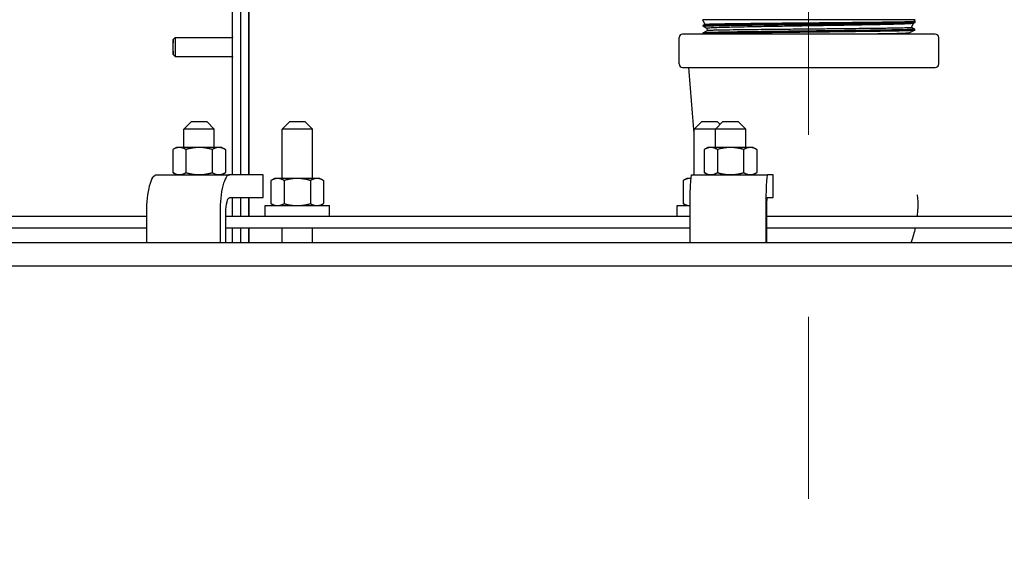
# Model space of a CAD drawing. Extents: x 0 to 796, y 0 to 496.
# Tile 65 of 242: x 113 to 129, y 296 to 305. Entities that reach past the tile are written whole.
import ezdxf

# ---------------------------------------------------------------- set-up
doc = ezdxf.new("R2010")
doc.units = 0
doc.header["$LTSCALE"] = 12
doc.header["$MEASUREMENT"] = 0
doc.linetypes.add('C', pattern=[2, 1.25, -0.25, 0.25, -0.25])
doc.layers.get('0').update_dxf_attribs({"linetype": 'CONTINUOUS'})
doc.layers.add('C', color=4, linetype='C', lineweight=13)
doc.layers.add('X', color=1, linetype='CONTINUOUS')

msp = doc.modelspace()

# ---------------------------------------------------------------- linework, layer by layer
for p, q in [((115.82901, 303.66828), (115.70401, 303.54328)), ((115.82901, 303.66828), (116.07901, 303.66828)), ((116.07901, 303.66828), (116.20401, 303.54328)), ((117.44752, 303.66828), (117.32252, 303.54328)), ((117.44752, 303.66828), (117.69752, 303.66828)), ((117.69752, 303.66828), (117.82252, 303.54328)), ((124.24473, 303.66828), (124.11973, 303.54328)), ((124.24473, 303.66828), (124.49473, 303.66828)), ((124.59164, 303.66828), (124.46664, 303.54328)), ((124.49473, 303.66828), (124.54319, 303.61983)), ((124.59164, 303.66828), (124.84164, 303.66828)), ((124.84164, 303.66828), (124.96664, 303.54328)), ((116.20401, 303.54328), (115.70401, 303.54328)), ((115.70401, 303.24128), (115.70401, 303.54328)), ((116.20401, 303.24128), (116.20401, 303.54328)), ((117.82252, 303.54328), (117.32252, 303.54328)), ((117.32252, 302.73078), (117.32252, 303.54328)), ((117.82252, 302.73078), (117.82252, 303.54328)), ((124.46664, 303.54328), (124.11973, 303.54328)), ((124.11973, 302.79328), (124.11973, 303.54328)), ((124.96664, 303.54328), (124.46664, 303.54328)), ((124.46664, 303.24128), (124.46664, 303.54328)), ((124.96664, 303.24128), (124.96664, 303.54328)), ((115.57901, 303.24128), (115.521, 303.20779)), ((115.521, 303.20779), (115.521, 302.82677)), ((115.62925, 303.24128), (115.57901, 303.24128)), ((115.95401, 303.24128), (115.62925, 303.24128)), ((115.7375, 303.20779), (115.7375, 302.82677)), ((116.27877, 303.24128), (115.95401, 303.24128)), ((116.17052, 303.20779), (116.17052, 302.82677)), ((116.32901, 303.24128), (116.27877, 303.24128)), ((116.32901, 303.24128), (116.38702, 303.20779)), ((116.38702, 303.20779), (116.38702, 302.82677)), ((124.34164, 303.24128), (124.28363, 303.20779)), ((124.28363, 303.20779), (124.28363, 302.82677)), ((124.39188, 303.24128), (124.34164, 303.24128)), ((124.71664, 303.24128), (124.39188, 303.24128)), ((124.50013, 303.20779), (124.50013, 302.82677)), ((125.0414, 303.24128), (124.71664, 303.24128)), ((124.93315, 303.20779), (124.93315, 302.82677)), ((125.09164, 303.24128), (125.0414, 303.24128)), ((125.09164, 303.24128), (125.14965, 303.20779)), ((125.14965, 303.20779), (125.14965, 302.82677)), ((115.25325, 302.79328), (116.46066, 302.79328)), ((115.57901, 302.79328), (115.521, 302.82677)), ((116.32901, 302.79328), (116.38702, 302.82677)), ((117.01065, 302.79328), (116.46066, 302.79328)), ((117.01065, 302.41828), (117.01065, 302.79328)), ((124.07588, 302.79328), (125.32469, 302.79328)), ((124.34164, 302.79328), (124.28363, 302.82677)), ((125.09164, 302.79328), (125.14965, 302.82677)), ((125.41738, 302.79328), (125.32469, 302.79328)), ((125.41738, 302.41828), (125.41738, 302.79328)), ((117.19752, 302.73078), (117.13951, 302.69729)), ((117.13951, 302.69729), (117.13951, 302.31627)), ((117.24776, 302.73078), (117.19752, 302.73078)), ((117.57252, 302.73078), (117.24776, 302.73078)), ((117.35601, 302.69729), (117.35601, 302.31627)), ((117.89728, 302.73078), (117.57252, 302.73078)), ((117.78903, 302.69729), (117.78903, 302.31627)), ((117.94752, 302.73078), (117.89728, 302.73078)), ((117.94752, 302.73078), (118.00553, 302.69729)), ((118.00553, 302.69729), (118.00553, 302.31627)), ((123.99473, 302.73078), (123.93672, 302.69729)), ((123.93672, 302.69729), (123.93672, 302.31627)), ((124.04497, 302.73078), (123.99473, 302.73078)), ((124.064, 302.73078), (124.04497, 302.73078)), ((116.46066, 302.41828), (117.01065, 302.41828)), ((117.19752, 302.28278), (117.13951, 302.31627)), ((117.94752, 302.28278), (118.00553, 302.31627)), ((123.99473, 302.28278), (123.93672, 302.31627)), ((125.32469, 302.41828), (125.41738, 302.41828)), ((115.09149, 301.66828), (115.09149, 302.16828)), ((116.29889, 302.16828), (116.29889, 301.66828)), ((116.39595, 301.66828), (116.39595, 302.16828)), ((117.04102, 302.28278), (118.10402, 302.28278)), ((117.04102, 302.10578), (117.04102, 302.28278)), ((118.10402, 302.10578), (118.10402, 302.28278)), ((123.83823, 302.28278), (124.04908, 302.28278)), ((123.83823, 302.10578), (123.83823, 302.28278)), ((124.04862, 301.66828), (124.04862, 302.16828)), ((125.29743, 302.16828), (125.29743, 301.66828)), ((125.31378, 301.66828), (125.31378, 302.16828)), ((115.09149, 302.10578), (108.05207, 302.10578)), ((124.04862, 302.10578), (116.39595, 302.10578)), ((133.05044, 302.10578), (125.31378, 302.10578)), ((108.05207, 301.91828), (115.09149, 301.91828)), ((116.39595, 301.91828), (124.04862, 301.91828)), ((117.32252, 301.66828), (117.32252, 301.91828)), ((117.82252, 301.66828), (117.82252, 301.91828)), ((125.31378, 301.91828), (133.05044, 301.91828)), ((164.50229, 301.66828), (89.36931, 301.66828)), ((89.36931, 301.29328), (164.50229, 301.29328))]:
    msp.add_line(p, q)
at = {"extrusion": (0, 0, -1)}
for centre, major_axis, ratio in [((115.25325, 302.16828), (0, 0.625), 0.25881905), ((124.07588, 302.16828), (0, 0.625), 0.04361939), ((116.46066, 302.16828), (0, 0.25), 0.25881905), ((125.32469, 302.16828), (0, 0.25), 0.04361939)]:
    msp.add_ellipse(centre, major_axis=major_axis, ratio=ratio, start_param=-1.57079633, end_param=0, dxfattribs=at)
for centre, ratio in [((116.46066, 302.16828), 0.25881905), ((125.32469, 302.16828), 0.04361939)]:
    msp.add_ellipse(centre, major_axis=(0, 0.625), ratio=ratio, start_param=0, end_param=1.57079633)
for points, weights in [([(115.62925, 303.24128), (115.57901, 303.24128), (115.521, 303.20779)], [1, 1.0379548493, 1]), ([(115.7375, 303.20779), (115.67949, 303.24128), (115.62925, 303.24128)], [1, 1.0379548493, 1]), ([(115.95401, 303.24128), (115.85353, 303.24128), (115.7375, 303.20779)], [1, 1.0379548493, 1]), ([(116.17052, 303.20779), (116.05449, 303.24128), (115.95401, 303.24128)], [1, 1.0379548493, 1]), ([(116.27877, 303.24128), (116.22853, 303.24128), (116.17052, 303.20779)], [1, 1.0379548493, 1]), ([(116.38702, 303.20779), (116.32901, 303.24128), (116.27877, 303.24128)], [1, 1.0379548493, 1]), ([(124.39188, 303.24128), (124.34164, 303.24128), (124.28363, 303.20779)], [1, 1.0379548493, 1]), ([(124.50013, 303.20779), (124.44212, 303.24128), (124.39188, 303.24128)], [1, 1.0379548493, 1]), ([(124.71664, 303.24128), (124.61616, 303.24128), (124.50013, 303.20779)], [1, 1.0379548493, 1]), ([(124.93315, 303.20779), (124.81712, 303.24128), (124.71664, 303.24128)], [1, 1.0379548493, 1]), ([(125.0414, 303.24128), (124.99116, 303.24128), (124.93315, 303.20779)], [1, 1.0379548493, 1]), ([(125.14965, 303.20779), (125.09164, 303.24128), (125.0414, 303.24128)], [1, 1.0379548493, 1]), ([(115.521, 302.82677), (115.57901, 302.79328), (115.62925, 302.79328)], [1, 1.0379548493, 1]), ([(115.62925, 302.79328), (115.67949, 302.79328), (115.7375, 302.82677)], [1, 1.0379548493, 1]), ([(115.7375, 302.82677), (115.85353, 302.79328), (115.95401, 302.79328)], [1, 1.0379548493, 1]), ([(115.95401, 302.79328), (116.05449, 302.79328), (116.17052, 302.82677)], [1, 1.0379548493, 1]), ([(116.17052, 302.82677), (116.22853, 302.79328), (116.27877, 302.79328)], [1, 1.0379548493, 1]), ([(116.27877, 302.79328), (116.32901, 302.79328), (116.38702, 302.82677)], [1, 1.0379548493, 1]), ([(124.28363, 302.82677), (124.34164, 302.79328), (124.39188, 302.79328)], [1, 1.0379548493, 1]), ([(124.39188, 302.79328), (124.44212, 302.79328), (124.50013, 302.82677)], [1, 1.0379548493, 1]), ([(124.50013, 302.82677), (124.61616, 302.79328), (124.71664, 302.79328)], [1, 1.0379548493, 1]), ([(124.71664, 302.79328), (124.81712, 302.79328), (124.93315, 302.82677)], [1, 1.0379548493, 1]), ([(124.93315, 302.82677), (124.99116, 302.79328), (125.0414, 302.79328)], [1, 1.0379548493, 1]), ([(125.0414, 302.79328), (125.09164, 302.79328), (125.14965, 302.82677)], [1, 1.0379548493, 1]), ([(117.24776, 302.73078), (117.19752, 302.73078), (117.13951, 302.69729)], [1, 1.0379548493, 1]), ([(117.35601, 302.69729), (117.298, 302.73078), (117.24776, 302.73078)], [1, 1.0379548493, 1]), ([(117.57252, 302.73078), (117.47204, 302.73078), (117.35601, 302.69729)], [1, 1.0379548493, 1]), ([(117.78903, 302.69729), (117.673, 302.73078), (117.57252, 302.73078)], [1, 1.0379548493, 1]), ([(117.89728, 302.73078), (117.84704, 302.73078), (117.78903, 302.69729)], [1, 1.0379548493, 1]), ([(118.00553, 302.69729), (117.94752, 302.73078), (117.89728, 302.73078)], [1, 1.0379548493, 1]), ([(124.04497, 302.73078), (123.99473, 302.73078), (123.93672, 302.69729)], [1, 1.0379548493, 1]), ([(124.0639, 302.72968), (124.05441, 302.73078), (124.04497, 302.73078)], [1.01131172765, 1.00691611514, 1]), ([(117.13951, 302.31627), (117.19752, 302.28278), (117.24776, 302.28278)], [1, 1.0379548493, 1]), ([(117.24776, 302.28278), (117.298, 302.28278), (117.35601, 302.31627)], [1, 1.0379548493, 1]), ([(117.35601, 302.31627), (117.47204, 302.28278), (117.57252, 302.28278)], [1, 1.0379548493, 1]), ([(117.57252, 302.28278), (117.673, 302.28278), (117.78903, 302.31627)], [1, 1.0379548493, 1]), ([(117.78903, 302.31627), (117.84704, 302.28278), (117.89728, 302.28278)], [1, 1.0379548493, 1]), ([(117.89728, 302.28278), (117.94752, 302.28278), (118.00553, 302.31627)], [1, 1.0379548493, 1]), ([(123.93672, 302.31627), (123.99473, 302.28278), (124.04497, 302.28278)], [1, 1.0379548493, 1]), ([(124.04497, 302.28278), (124.04703, 302.28278), (124.04908, 302.28283)], [1, 1.00149537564, 1.00287291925])]:
    msp.add_rational_spline(points, weights, degree=2)
at = {"layer": 'C'}
msp.add_line((126.00229, 318.45124), (126.00229, 189.12703), dxfattribs=at)
at = {"layer": 'X'}
for p, q in [((116.5052, 302.79328), (116.5052, 311.52008)), ((116.6397, 302.79328), (116.6397, 311.52008)), ((116.6397, 302.79328), (116.6397, 311.52008)), ((116.7742, 302.79328), (116.7742, 311.52008)), ((116.7742, 311.52008), (116.7742, 302.79328)), ((126.01115, 305.34728), (124.25999, 305.34728)), ((124.29499, 305.27223), (124.25999, 305.34728)), ((124.26333, 305.2399), (124.26291, 305.2535)), ((124.26325, 305.2539), (124.29527, 305.27239)), ((124.3274, 305.20271), (124.26368, 305.23951)), ((127.75999, 305.34728), (126.01115, 305.34728)), ((127.70154, 305.22193), (127.73175, 305.28672)), ((127.70161, 305.2221), (127.75478, 305.19139)), ((127.75825, 305.30202), (127.73129, 305.28646)), ((127.74829, 305.3222), (127.75999, 305.34728)), ((127.74837, 305.32236), (127.75867, 305.31642)), ((127.75859, 305.30242), (127.75901, 305.31601)), ((128.09249, 305.10978), (123.92749, 305.10978)), ((123.92749, 305.10978), (123.92749, 305.10978)), ((124.26722, 305.11491), (124.2668, 305.12851)), ((124.26713, 305.1289), (124.34202, 305.17214)), ((124.27579, 305.10978), (124.26756, 305.11453)), ((124.34173, 305.17198), (124.32728, 305.20298)), ((127.75437, 305.17702), (127.66968, 305.12811)), ((127.67004, 305.1129), (127.67004, 305.12832)), ((127.67004, 305.11311), (127.6758, 305.10978)), ((127.7547, 305.1774), (127.75512, 305.191)), ((115.52387, 305.02078), (115.55692, 305.05383)), ((115.55692, 305.05383), (116.50491, 305.05383)), ((123.86999, 304.61728), (123.86999, 305.05228)), ((128.14999, 304.61728), (128.14999, 305.05228)), ((115.52387, 304.77438), (115.55692, 304.74133)), ((115.55692, 304.74133), (116.50491, 304.74133)), ((123.92749, 304.55978), (123.92749, 304.55978)), ((123.92749, 304.55978), (128.09249, 304.55978)), ((116.5052, 302.10578), (116.5052, 302.41828)), ((116.6397, 302.10578), (116.6397, 302.41828)), ((116.6397, 302.10578), (116.6397, 302.41828)), ((116.7742, 302.10578), (116.7742, 302.41828)), ((116.7742, 302.41828), (116.7742, 302.10578)), ((116.5052, 301.66828), (116.5052, 301.91828)), ((116.6397, 301.66828), (116.6397, 301.91828)), ((116.6397, 301.66828), (116.6397, 301.91828)), ((116.7742, 301.66828), (116.7742, 301.91828)), ((116.7742, 301.91828), (116.7742, 301.66828))]:
    msp.add_line(p, q, dxfattribs=at)
for centre, start, end in [((123.92749, 305.05228), 90, 180), ((128.09249, 305.05228), 360, 90), ((123.92749, 304.61728), 180, 270), ((128.09249, 304.61728), 270, 0)]:
    msp.add_arc(centre, 0.0575, start, end, dxfattribs=at)
for centre, major_axis, start_param, end_param in [((116.5008, 304.89758), (0, 5.0873), -1.54007776, 0.09878108), ((116.50487, 304.89758), (0, 0.17), -1.57079633, 0.40496129), ((116.50487, 304.89758), (0, -0.17), -0.40496129, 1.57079633), ((116.5008, 304.89758), (0, 5.0873), -1.99724251, -1.6015149), ((116.5008, 304.89758), (0, 5.0873), -2.15169848, -2.07984969), ((116.5008, 304.89758), (0, 5.0873), -2.25851595, -2.19645933)]:
    msp.add_ellipse(centre, major_axis=major_axis, ratio=0.00066368, start_param=start_param, end_param=end_param, dxfattribs=at)
at = {"layer": 'X', "extrusion": (0, 0, -1)}
for centre, major_axis, start_param, end_param in [((115.52387, 304.89758), (0, 0.1232), -4.71238898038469, 1.570796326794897), ((115.55692, 304.89758), (0, 0.15625), -0.00066368, 1.57079633), ((115.55692, 304.89758), (0, -0.15625), -1.57079633, 0.00066368)]:
    msp.add_ellipse(centre, major_axis=major_axis, ratio=0.00066368, start_param=start_param, end_param=end_param, dxfattribs=at)
at = {"layer": 'X'}
for points, knots in [([(126.01115, 305.28477), (125.96298, 305.28421), (125.91483, 305.28366), (125.80308, 305.28238), (125.73967, 305.28167), (125.6565, 305.28071), (125.63619, 305.28048), (125.56186, 305.27961), (125.5084, 305.27897), (125.42059, 305.2779), (125.38582, 305.27748), (125.27243, 305.27609), (125.19584, 305.27514), (125.09762, 305.27384), (125.07328, 305.27351), (125.02565, 305.27286), (125.00236, 305.27253), (124.9495, 305.27178), (124.92023, 305.27135), (124.83021, 305.27002), (124.7723, 305.26913), (124.7012, 305.26793), (124.68443, 305.26764), (124.64126, 305.26686), (124.6156, 305.26638), (124.57971, 305.26567), (124.56853, 305.26545), (124.51423, 305.26433), (124.47524, 305.26346), (124.43509, 305.26243), (124.42941, 305.26228), (124.41325, 305.26184), (124.40314, 305.26155), (124.37761, 305.26078), (124.36309, 305.2603), (124.34386, 305.25959), (124.33803, 305.25936), (124.32019, 305.25863), (124.30947, 305.25813), (124.28934, 305.25703), (124.28072, 305.25643), (124.26865, 305.25524), (124.26499, 305.25465), (124.26312, 305.25387), (124.2629, 305.25368), (124.26291, 305.2535)], [-27.87460635, -27.87460635, -27.87460635, -27.87460635, -27.50753472, -27.50753472, -27.02015274, -27.02015274, -26.86187506, -26.86187506, -26.43875863, -26.43875863, -26.15625858, -26.15625858, -25.50580219, -25.50580219, -25.28722154, -25.28722154, -25.07121763, -25.07121763, -24.78833192, -24.78833192, -24.17823049, -24.17823049, -23.98369304, -23.98369304, -23.66445731, -23.66445731, -23.51487023, -23.51487023, -22.91995467, -22.91995467, -22.81912163, -22.81912163, -22.62620261, -22.62620261, -22.30631247, -22.30631247, -22.15608367, -22.15608367, -21.81991181, -21.81991181, -21.4114352, -21.4114352, -21.02136927, -21.02136927, -20.89726689, -20.89726689, -20.89726689, -20.89726689]), ([(124.26368, 305.23951), (124.26319, 305.23979), (124.26322, 305.24007), (124.26484, 305.24092), (124.26802, 305.24149), (124.27847, 305.2426), (124.28565, 305.24315), (124.30165, 305.2441), (124.30959, 305.24451), (124.32636, 305.24527), (124.33491, 305.24563), (124.3647, 305.24677), (124.38891, 305.24755), (124.42427, 305.24853), (124.43205, 305.24874), (124.4612, 305.24949), (124.4841, 305.25003), (124.52119, 305.25085), (124.53408, 305.25113), (124.57656, 305.25202), (124.60774, 305.25263), (124.66628, 305.25372), (124.69284, 305.25418), (124.76065, 305.25532), (124.80307, 305.25599), (124.86432, 305.25692), (124.88138, 305.25717), (124.91572, 305.25768), (124.933, 305.25793), (125.004, 305.25896), (125.05979, 305.25974), (125.14859, 305.26091), (125.18013, 305.26132), (125.25614, 305.26228), (125.30103, 305.26283), (125.36439, 305.26362), (125.38217, 305.26383), (125.44601, 305.26462), (125.49267, 305.26518), (125.5778, 305.2662), (125.61605, 305.26664), (125.70609, 305.26769), (125.75806, 305.26827), (125.83356, 305.26913), (125.85685, 305.2694), (125.92376, 305.27016), (125.96745, 305.27067), (126.01115, 305.27117)], [-7.06170688, -7.06170688, -7.06170688, -7.06170688, -6.87606628, -6.87606628, -6.49919336, -6.49919336, -6.12958045, -6.12958045, -5.85414618, -5.85414618, -5.61746072, -5.61746072, -5.09960771, -5.09960771, -4.9599255, -4.9599255, -4.59276836, -4.59276836, -4.40701988, -4.40701988, -4.00064848, -4.00064848, -3.68850175, -3.68850175, -3.23440943, -3.23440943, -3.06313716, -3.06313716, -2.89511557, -2.89511557, -2.38249182, -2.38249182, -2.10789173, -2.10789173, -1.73135659, -1.73135659, -1.58588231, -1.58588231, -1.21213743, -1.21213743, -0.91222959, -0.91222959, -0.51129436, -0.51129436, -0.33302349, -0.33302349, -0.000001, -0.000001, -0.000001, -0.000001]), ([(124.29527, 305.27239), (124.29607, 305.27286), (124.29898, 305.27332), (124.31503, 305.27478), (124.33624, 305.27576), (124.3989, 305.2778), (124.44058, 305.27884), (124.51776, 305.28036), (124.54609, 305.28088), (124.63825, 305.28244), (124.70883, 305.2835), (124.86782, 305.28558), (124.95616, 305.28664), (125.19205, 305.28931), (125.34639, 305.29084), (125.6716, 305.29402), (125.84097, 305.29555), (126.01113, 305.29714)], [20.43090754, 20.43090754, 20.43090754, 20.43090754, 20.80489225, 20.80489225, 21.62819732, 21.62819732, 22.46705919, 22.46705919, 22.89163013, 22.89163013, 23.74507353, 23.74507353, 24.61665368, 24.61665368, 25.91042659, 25.91042659, 27.20757561, 27.20757561, 27.20757561, 27.20757561]), ([(126.01112, 305.245), (125.95799, 305.24416), (125.9049, 305.24331), (125.79554, 305.24159), (125.73935, 305.24071), (125.57852, 305.23816), (125.4757, 305.23644), (125.30702, 305.23356), (125.23952, 305.2324), (125.09234, 305.22974), (125.0144, 305.22822), (124.85297, 305.2249), (124.77215, 305.22314), (124.6352, 305.21966), (124.57776, 305.218), (124.47559, 305.21463), (124.43252, 305.21286), (124.3677, 305.20928), (124.34592, 305.20756), (124.32946, 305.20486), (124.32684, 305.20392), (124.32728, 305.20298)], [-6.75943401, -6.75943401, -6.75943401, -6.75943401, -6.35452776, -6.35452776, -5.92139015, -5.92139015, -5.10318697, -5.10318697, -4.53088793, -4.53088793, -3.80898316, -3.80898316, -2.93569768, -2.93569768, -2.14603839, -2.14603839, -1.29300996, -1.29300996, -0.44631016, -0.44631016, -0.000001, -0.000001, -0.000001, -0.000001]), ([(126.0111, 305.19688), (126.11172, 305.19783), (126.21222, 305.19879), (126.40762, 305.20069), (126.50223, 305.2016), (126.65794, 305.20317), (126.72037, 305.20382), (126.85893, 305.20531), (126.93364, 305.20613), (127.09344, 305.20798), (127.17594, 305.20904), (127.28774, 305.2106), (127.32282, 305.2111), (127.421, 305.21262), (127.47791, 305.21365), (127.57316, 305.21569), (127.61142, 305.21667), (127.67028, 305.21875), (127.68955, 305.21984), (127.70001, 305.22124), (127.70138, 305.22159), (127.70154, 305.22193)], [0.000001, 0.000001, 0.000001, 0.000001, 0.76676602, 0.76676602, 1.51231263, 1.51231263, 2.03096903, 2.03096903, 2.69832727, 2.69832727, 3.53681279, 3.53681279, 3.95217683, 3.95217683, 4.77293692, 4.77293692, 5.58849756, 5.58849756, 6.45403363, 6.45403363, 6.73531046, 6.73531046, 6.73531046, 6.73531046]), ([(127.73129, 305.28646), (127.73123, 305.28642), (127.73117, 305.28639), (127.72939, 305.28548), (127.72495, 305.2846), (127.7032, 305.28195), (127.67736, 305.28022), (127.62278, 305.27756), (127.60246, 305.27668), (127.53209, 305.27401), (127.47396, 305.27226), (127.37391, 305.26958), (127.33961, 305.26871), (127.22748, 305.26604), (127.14314, 305.2643), (126.97864, 305.26106), (126.90137, 305.25961), (126.75696, 305.25707), (126.69117, 305.25596), (126.52751, 305.25322), (126.42822, 305.25157), (126.27373, 305.24913), (126.21979, 305.24829), (126.1142, 305.24664), (126.06267, 305.24582), (126.01112, 305.245)], [-16.74235848, -16.74235848, -16.74235848, -16.74235848, -16.72663747, -16.72663747, -16.30184812, -16.30184812, -15.43294101, -15.43294101, -15.01248882, -15.01248882, -14.13351289, -14.13351289, -13.71662673, -13.71662673, -12.84593713, -12.84593713, -12.15276229, -12.15276229, -11.60504098, -11.60504098, -10.82474519, -10.82474519, -10.41108755, -10.41108755, -10.01907428, -10.01907428, -10.01907428, -10.01907428]), ([(126.01113, 305.29714), (126.06894, 305.29768), (126.12673, 305.29822), (126.23866, 305.29925), (126.29275, 305.29975), (126.46005, 305.30131), (126.57131, 305.30241), (126.74605, 305.30414), (126.81191, 305.30481), (126.96532, 305.30643), (127.05041, 305.30741), (127.17237, 305.30887), (127.21333, 305.30937), (127.33298, 305.31094), (127.40525, 305.31202), (127.49867, 305.31359), (127.52702, 305.3141), (127.60494, 305.31564), (127.64707, 305.3167), (127.7091, 305.31874), (127.72966, 305.31971), (127.74535, 305.3212), (127.74806, 305.3217), (127.74829, 305.3222)], [0.000001, 0.000001, 0.000001, 0.000001, 0.44050329, 0.44050329, 0.85658296, 0.85658296, 1.73857981, 1.73857981, 2.29630265, 2.29630265, 3.08390729, 3.08390729, 3.50829814, 3.50829814, 4.38437628, 4.38437628, 4.81244475, 4.81244475, 5.6706053, 5.6706053, 6.49574244, 6.49574244, 6.90403693, 6.90403693, 6.90403693, 6.90403693]), ([(127.75867, 305.31642), (127.75889, 305.31629), (127.75901, 305.31616), (127.75903, 305.31573), (127.75844, 305.31542), (127.7552, 305.31459), (127.75141, 305.31407), (127.74358, 305.31335), (127.74097, 305.31313), (127.7308, 305.31239), (127.72164, 305.31186), (127.70465, 305.31104), (127.69815, 305.31075), (127.68789, 305.31033), (127.68456, 305.31019), (127.66894, 305.30959), (127.65537, 305.30911), (127.62479, 305.30814), (127.60766, 305.30765), (127.58047, 305.30693), (127.57156, 305.30671), (127.54287, 305.306), (127.52204, 305.30553), (127.48692, 305.30477), (127.47348, 305.30449), (127.42849, 305.30357), (127.39519, 305.30293), (127.33342, 305.30182), (127.3059, 305.30134), (127.24363, 305.30032), (127.2085, 305.29977), (127.15199, 305.29892), (127.13159, 305.29862), (127.09404, 305.29807), (127.07703, 305.29782), (127.00371, 305.29677), (126.94516, 305.29596), (126.84355, 305.29463), (126.80172, 305.2941), (126.72621, 305.29316), (126.6929, 305.29275), (126.64145, 305.29212), (126.62363, 305.2919), (126.56179, 305.29114), (126.51726, 305.2906), (126.43223, 305.28959), (126.39188, 305.28912), (126.30177, 305.28808), (126.25192, 305.28752), (126.1784, 305.28668), (126.15493, 305.28642), (126.0914, 305.28569), (126.05128, 305.28523), (126.01115, 305.28477)], [-7.06450882, -7.06450882, -7.06450882, -7.06450882, -6.97968083, -6.97968083, -6.77633698, -6.77633698, -6.43151654, -6.43151654, -6.28819731, -6.28819731, -5.92872076, -5.92872076, -5.73419241, -5.73419241, -5.6453452, -5.6453452, -5.33088618, -5.33088618, -5.00152522, -5.00152522, -4.84905646, -4.84905646, -4.52695444, -4.52695444, -4.33803076, -4.33803076, -3.91418604, -3.91418604, -3.59790666, -3.59790666, -3.22568973, -3.22568973, -3.02182262, -3.02182262, -2.85749212, -2.85749212, -2.32329761, -2.32329761, -1.96349527, -1.96349527, -1.68658177, -1.68658177, -1.54130348, -1.54130348, -1.18537934, -1.18537934, -0.86951493, -0.86951493, -0.48532621, -0.48532621, -0.30580941, -0.30580941, -0.000001, -0.000001, -0.000001, -0.000001]), ([(126.01115, 305.27117), (126.05349, 305.27166), (126.09581, 305.27214), (126.20248, 305.27336), (126.2666, 305.27408), (126.34932, 305.27503), (126.36846, 305.27525), (126.4403, 305.27609), (126.4925, 305.27671), (126.57799, 305.27775), (126.61166, 305.27816), (126.72092, 305.27949), (126.79474, 305.2804), (126.88469, 305.28157), (126.90332, 305.28181), (126.95912, 305.28256), (126.99563, 305.28307), (127.06036, 305.28399), (127.08888, 305.2844), (127.17842, 305.28571), (127.23662, 305.2866), (127.30763, 305.28778), (127.32399, 305.28806), (127.38548, 305.28915), (127.42775, 305.28996), (127.49226, 305.29129), (127.51641, 305.29181), (127.55436, 305.29269), (127.569, 305.29305), (127.59316, 305.29367), (127.60302, 305.29394), (127.62908, 305.29469), (127.64435, 305.29517), (127.67016, 305.29605), (127.68105, 305.29646), (127.7044, 305.29743), (127.71592, 305.29798), (127.73329, 305.29899), (127.73977, 305.29944), (127.74951, 305.30033), (127.75298, 305.30076), (127.75747, 305.3016), (127.75858, 305.30201), (127.75859, 305.30242)], [-16.99736244, -16.99736244, -16.99736244, -16.99736244, -16.67471987, -16.67471987, -16.1823514, -16.1823514, -16.0335684, -16.0335684, -15.62169657, -15.62169657, -15.34953168, -15.34953168, -14.72810735, -14.72810735, -14.56360842, -14.56360842, -14.2298024, -14.2298024, -13.95595353, -13.95595353, -13.34854406, -13.34854406, -13.16109316, -13.16109316, -12.62684942, -12.62684942, -12.27280192, -12.27280192, -12.03091144, -12.03091144, -11.85144625, -11.85144625, -11.53475669, -11.53475669, -11.26257526, -11.26257526, -10.88906735, -10.88906735, -10.57966017, -10.57966017, -10.2962067, -10.2962067, -10.02404602, -10.02404602, -10.02404602, -10.02404602]), ([(126.01115, 305.15976), (125.95935, 305.15918), (125.90757, 305.1586), (125.81232, 305.15751), (125.76882, 305.157), (125.68861, 305.15606), (125.65185, 305.15563), (125.54739, 305.1544), (125.48043, 305.15362), (125.39462, 305.15259), (125.37454, 305.15235), (125.33007, 305.1518), (125.30576, 305.1515), (125.24117, 305.15068), (125.20137, 305.15016), (125.12734, 305.14919), (125.09296, 305.14873), (125.01705, 305.1477), (124.97597, 305.14714), (124.91591, 305.14627), (124.89593, 305.14598), (124.81951, 305.14483), (124.76587, 305.14396), (124.66627, 305.14226), (124.62031, 305.14143), (124.56615, 305.14035), (124.55443, 305.14012), (124.52631, 305.13952), (124.51027, 305.13917), (124.46724, 305.13816), (124.44189, 305.13752), (124.39798, 305.13629), (124.37906, 305.13571), (124.34877, 305.13466), (124.33667, 305.13419), (124.31472, 305.13322), (124.30504, 305.13272), (124.28988, 305.13178), (124.28403, 305.13134), (124.27099, 305.13009), (124.26677, 305.1293), (124.2668, 305.12851)], [-27.81226009, -27.81226009, -27.81226009, -27.81226009, -27.41751465, -27.41751465, -27.08345998, -27.08345998, -26.79793249, -26.79793249, -26.26610649, -26.26610649, -26.10218608, -26.10218608, -25.90035014, -25.90035014, -25.56036311, -25.56036311, -25.2545853, -25.2545853, -24.87009726, -24.87009726, -24.67344267, -24.67344267, -24.10331405, -24.10331405, -23.54027852, -23.54027852, -23.37958591, -23.37958591, -23.14347111, -23.14347111, -22.7164682, -22.7164682, -22.32460365, -22.32460365, -22.00938883, -22.00938883, -21.67710005, -21.67710005, -21.3855581, -21.3855581, -20.85034843, -20.85034843, -20.85034843, -20.85034843]), ([(124.26756, 305.11453), (124.26722, 305.11473), (124.26714, 305.11492), (124.26786, 305.11572), (124.27088, 305.11633), (124.27739, 305.11705), (124.27849, 305.11717), (124.28324, 305.11763), (124.28758, 305.11797), (124.30103, 305.11888), (124.31139, 305.11945), (124.33279, 305.12041), (124.34287, 305.12082), (124.37074, 305.12183), (124.38984, 305.12243), (124.41515, 305.12316), (124.41917, 305.12327), (124.43565, 305.12373), (124.44874, 305.12407), (124.48504, 305.12499), (124.50939, 305.12555), (124.55453, 305.12652), (124.5745, 305.12692), (124.62674, 305.12793), (124.66013, 305.12853), (124.7019, 305.12926), (124.70845, 305.12937), (124.76725, 305.13038), (124.82327, 305.13129), (124.90997, 305.13259), (124.93791, 305.13299), (125.01023, 305.13401), (125.05547, 305.13462), (125.11871, 305.13547), (125.13553, 305.13569), (125.21667, 305.13677), (125.28308, 305.13762), (125.3848, 305.13887), (125.4187, 305.13928), (125.50007, 305.14025), (125.54781, 305.14081), (125.66147, 305.14214), (125.72772, 305.14293), (125.82293, 305.14403), (125.85143, 305.14436), (125.92363, 305.14518), (125.96738, 305.14567), (126.01115, 305.14617)], [-7.04504708, -7.04504708, -7.04504708, -7.04504708, -6.91335444, -6.91335444, -6.50407585, -6.50407585, -6.4287147, -6.4287147, -6.20035763, -6.20035763, -5.82730986, -5.82730986, -5.55509772, -5.55509772, -5.14571004, -5.14571004, -5.07035481, -5.07035481, -4.84204724, -4.84204724, -4.46888996, -4.46888996, -4.19667595, -4.19667595, -3.78717876, -3.78717876, -3.71182952, -3.71182952, -3.11757674, -3.11757674, -2.84543307, -2.84543307, -2.42942196, -2.42942196, -2.28077786, -2.28077786, -1.71906146, -1.71906146, -1.44342926, -1.44342926, -1.0646861, -1.0646861, -0.55174678, -0.55174678, -0.33352421, -0.33352421, -0.000001, -0.000001, -0.000001, -0.000001]), ([(124.34202, 305.17214), (124.34224, 305.17228), (124.34264, 305.17241), (124.34763, 305.17355), (124.36237, 305.17459), (124.39976, 305.17614), (124.41488, 305.17665), (124.45021, 305.17768), (124.47042, 305.1782), (124.53807, 305.17976), (124.59251, 305.1808), (124.72087, 305.18288), (124.79496, 305.18394), (124.9521, 305.18601), (125.03362, 305.18696), (125.18815, 305.1887), (125.25901, 305.18948), (125.43751, 305.19135), (125.54731, 305.19241), (125.71927, 305.1941), (125.77937, 305.19468), (125.89676, 305.19581), (125.95391, 305.19635), (126.0111, 305.19688)], [3.93403802, 3.93403802, 3.93403802, 3.93403802, 4.03964338, 4.03964338, 4.85773712, 4.85773712, 5.27142175, 5.27142175, 5.68705859, 5.68705859, 6.51348474, 6.51348474, 7.36519529, 7.36519529, 8.14843977, 8.14843977, 8.76133346, 8.76133346, 9.64129166, 9.64129166, 10.10604269, 10.10604269, 10.54319687, 10.54319687, 10.54319687, 10.54319687]), ([(127.75478, 305.19139), (127.75546, 305.191), (127.75512, 305.19061), (127.7518, 305.18966), (127.74768, 305.1891), (127.73632, 305.18806), (127.72981, 305.18759), (127.71222, 305.18655), (127.70044, 305.18597), (127.67089, 305.18476), (127.65255, 305.18413), (127.6197, 305.18312), (127.60692, 305.18276), (127.56672, 305.18167), (127.53701, 305.18093), (127.48291, 305.17973), (127.46024, 305.17926), (127.41148, 305.1783), (127.38531, 305.17781), (127.33813, 305.17697), (127.31773, 305.17662), (127.28247, 305.17603), (127.26796, 305.17578), (127.20204, 305.1747), (127.1477, 305.17386), (127.0607, 305.1726), (127.03017, 305.17217), (126.96152, 305.17123), (126.92312, 305.17072), (126.86634, 305.16997), (126.84869, 305.16974), (126.76443, 305.16864), (126.69576, 305.16777), (126.58974, 305.16648), (126.55374, 305.16605), (126.47438, 305.16512), (126.4309, 305.16461), (126.36731, 305.16387), (126.34753, 305.16364), (126.26451, 305.16267), (126.20075, 305.16192), (126.0949, 305.16071), (126.05303, 305.16024), (126.01115, 305.15976)], [-7.04864623, -7.04864623, -7.04864623, -7.04864623, -6.78667235, -6.78667235, -6.40516866, -6.40516866, -6.09485352, -6.09485352, -5.71467472, -5.71467472, -5.28340789, -5.28340789, -5.03703824, -5.03703824, -4.55485752, -4.55485752, -4.23893066, -4.23893066, -3.90996689, -3.90996689, -3.67286153, -3.67286153, -3.51232859, -3.51232859, -2.95706966, -2.95706966, -2.66814538, -2.66814538, -2.32217021, -2.32217021, -2.16828458, -2.16828458, -1.5945932, -1.5945932, -1.30494207, -1.30494207, -0.96253432, -0.96253432, -0.80870372, -0.80870372, -0.31918585, -0.31918585, -0.000001, -0.000001, -0.000001, -0.000001]), ([(126.01115, 305.14617), (126.04708, 305.14657), (126.083, 305.14698), (126.16827, 305.14795), (126.21753, 305.14852), (126.30192, 305.14951), (126.33717, 305.14992), (126.431, 305.15102), (126.48912, 305.15169), (126.56972, 305.15265), (126.59295, 305.15293), (126.63614, 305.15345), (126.65615, 305.15369), (126.72042, 305.15449), (126.76406, 305.15505), (126.84095, 305.15604), (126.87451, 305.15648), (126.95542, 305.15756), (127.00199, 305.15818), (127.06298, 305.15904), (127.07876, 305.15926), (127.13548, 305.16009), (127.17513, 305.1607), (127.23911, 305.16172), (127.26427, 305.16213), (127.32975, 305.16323), (127.36853, 305.16391), (127.42586, 305.16498), (127.44604, 305.16538), (127.48576, 305.1662), (127.50518, 305.16663), (127.54746, 305.16761), (127.5696, 305.16816), (127.61093, 305.16927), (127.63, 305.16983), (127.66085, 305.17084), (127.67333, 305.17128), (127.69532, 305.17218), (127.70491, 305.17262), (127.71884, 305.17336), (127.72386, 305.17366), (127.73153, 305.17417), (127.73445, 305.17438), (127.74742, 305.17543), (127.75322, 305.17625), (127.75461, 305.17718), (127.7547, 305.17729), (127.7547, 305.1774)], [-27.86447236, -27.86447236, -27.86447236, -27.86447236, -27.59066944, -27.59066944, -27.21341814, -27.21341814, -26.94054916, -26.94054916, -26.48246584, -26.48246584, -26.29516629, -26.29516629, -26.13146894, -26.13146894, -25.76532577, -25.76532577, -25.47285731, -25.47285731, -25.04644464, -25.04644464, -24.89502031, -24.89502031, -24.49478178, -24.49478178, -24.22191938, -24.22191938, -23.76150419, -23.76150419, -23.49472868, -23.49472868, -23.21275547, -23.21275547, -22.84709252, -22.84709252, -22.47022758, -22.47022758, -22.16704933, -22.16704933, -21.87349775, -21.87349775, -21.67719697, -21.67719697, -21.53608342, -21.53608342, -20.98002633, -20.98002633, -20.9070267, -20.9070267, -20.9070267, -20.9070267]), ([(127.66968, 305.12811), (127.66668, 305.12638), (127.64474, 305.12465), (127.55726, 305.12088), (127.48484, 305.11885), (127.29633, 305.11478), (127.18027, 305.11274), (127.02767, 305.1104), (127.00715, 305.11009), (126.98629, 305.10978)], [0.2409863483, 0.2409863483, 0.2409863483, 0.2409863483, 0.244068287, 0.244068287, 0.2476851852, 0.2476851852, 0.2513020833, 0.2513020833, 0.2518518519, 0.2518518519, 0.2518518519, 0.2518518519]), ([(127.79594, 302.45947), (127.80241, 302.38815), (127.80461, 302.31645), (127.80116, 302.1984), (127.798, 302.152), (127.79304, 302.10578)], [6.192705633, 6.192705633, 6.192705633, 6.192705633, 6.312388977, 6.312388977, 6.390073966, 6.390073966, 6.390073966, 6.390073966]), ([(127.76281, 301.91828), (127.74557, 301.83847), (127.72288, 301.75984), (127.69314, 301.67817), (127.69131, 301.67322), (127.68947, 301.66828)], [6.495928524, 6.495928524, 6.495928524, 6.495928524, 6.632388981, 6.632388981, 6.64120249, 6.64120249, 6.64120249, 6.64120249])]:
    msp.add_open_spline(points, degree=3, knots=knots, dxfattribs=at)
for points in [[(127.67004, 305.1129), (127.67004, 305.11186), (127.66319, 305.11082), (127.64964, 305.10978)], [(124.11973, 303.47344), (124.08952, 303.82347), (124.0595, 304.1993), (124.02998, 304.55978)]]:
    msp.add_open_spline(points, degree=3, dxfattribs=at)

doc.saveas('drawing.dxf')
